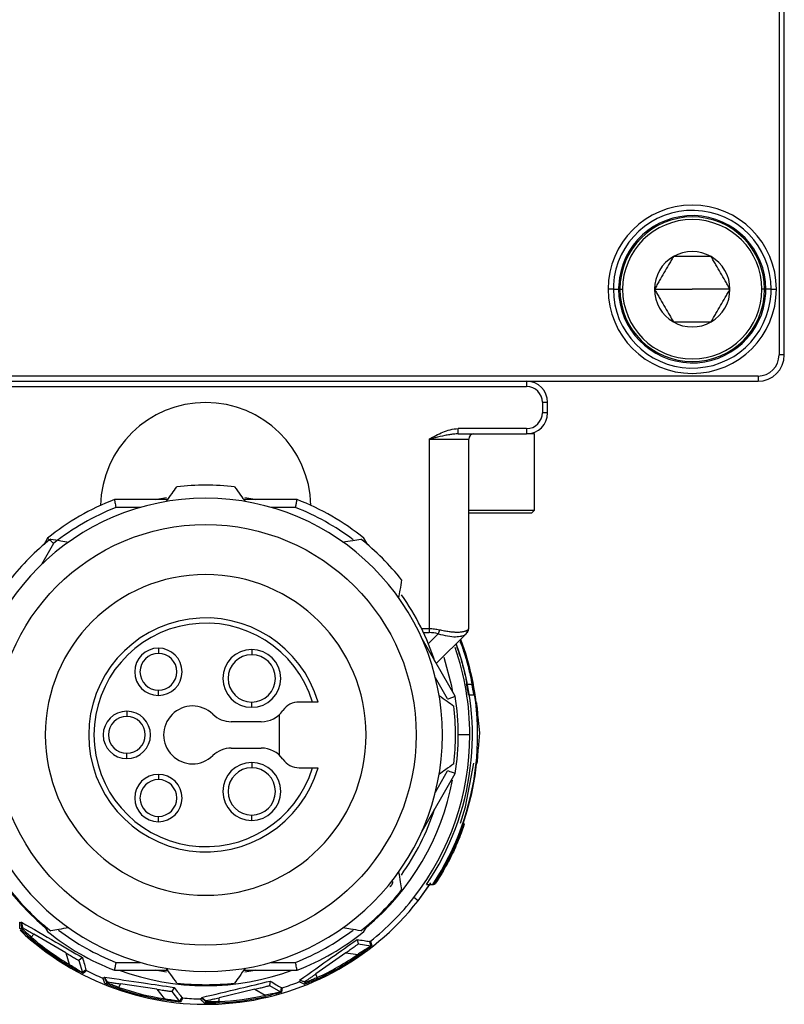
# Model space of a CAD drawing. Header units: millimetres. Extents: x -417 to 2302, y 446 to 879.
# Tile 21 of 31: x 1067 to 1096, y 624 to 661. Entities that reach past the tile are written whole.
import ezdxf

# ---------------------------------------------------------------- set-up
doc = ezdxf.new("R2010")
doc.units = ezdxf.units.MM

# ---------------------------------------------------------------- blocks, each defined once
blk = doc.blocks.new('Drawing View5')
at = {"color": 7, "linetype": 'Continuous', "lineweight": 25}
for p, q in [((13.726, 59.758), (13.726, 20.758)), ((13.926, 20.758), (13.926, 59.758)), ((7.426, 23.258), (7.226, 23.258)), ((7.426, 23.258), (7.626, 23.258)), ((7.676, 23.258), (7.776, 23.258)), ((8.991, 23.258), (10.426, 23.258)), ((11.861, 23.258), (10.426, 23.258)), ((13.176, 23.258), (13.076, 23.258)), ((13.426, 23.258), (13.226, 23.258)), ((13.426, 23.258), (13.626, 23.258)), ((13.926, 20.758), (13.726, 20.758)), ((12.926, 19.958), (-29.074, 19.958)), ((12.926, 19.958), (12.926, 19.758)), ((-29.074, 19.758), (12.926, 19.758)), ((-20.274, 19.558), (4.126, 19.558)), ((4.126, 19.758), (4.126, 19.558)), ((4.726, 18.958), (4.726, 18.558)), ((4.726, 18.958), (4.926, 18.958)), ((4.926, 18.558), (4.926, 18.958)), ((4.926, 18.558), (4.726, 18.558)), ((4.126, 17.958), (1.522, 17.958)), ((1.522, 17.758), (1.522, 17.958)), ((1.522, 17.758), (4.126, 17.758)), ((4.126, 17.958), (4.126, 17.758)), ((4.426, 17.758), (4.126, 17.758)), ((4.426, 14.858), (4.426, 17.758)), ((0.426, 17.558), (1.926, 17.558)), ((0.426, 17.558), (0.426, 10.341)), ((1.926, 10.341), (1.926, 17.558)), ((-9.52, 15.258), (-11.546, 15.258)), ((-4.601, 15.258), (-6.628, 15.258)), ((-10.559, 14.958), (-11.49, 14.958)), ((-4.658, 14.958), (-5.588, 14.958)), ((1.926, 14.858), (4.426, 14.858)), ((1.926, 14.758), (4.326, 14.758)), ((4.426, 14.858), (4.326, 14.758)), ((-13.857, 13.591), (-14.322, 12.785)), ((-14.089, 13.79), (-14.232, 13.542)), ((-1.916, 13.542), (-2.059, 13.79)), ((0.426, 10.341), (0.14, 10.341)), ((0.207, 10.199), (0.426, 10.199)), ((0.391, 9.783), (0.763, 10.155)), ((0.426, 10.341), (0.426, 10.199)), ((1.823, 10.155), (0.693, 9.024)), ((1.823, 10.155), (1.847, 10.184)), ((1.846, 10.184), (1.883, 10.221)), ((1.893, 10.231), (1.911, 10.294)), ((1.413, 7.776), (0.151, 9.962)), ((1.587, 9.833), (1.615, 9.833)), ((-9.874, 9.608), (-9.874, 9.408)), ((-6.324, 9.558), (-6.324, 9.358)), ((1.125, 7.675), (0.66, 8.48)), ((-9.874, 7.808), (-9.874, 8.008)), ((1.846, 8.233), (2.05, 8.233)), ((2.05, 8.233), (2.055, 8.233)), ((-6.324, 7.358), (-6.324, 7.558)), ((-4.012, 7.558), (-4.524, 7.558)), ((1.916, 7.833), (2.118, 7.833)), ((2.118, 7.833), (2.123, 7.833)), ((2.21, 7.533), (2.231, 7.533)), ((-11.074, 7.208), (-11.074, 7.008)), ((-5.96, 6.808), (-7.104, 6.808)), ((-5.274, 5.535), (-5.274, 7.08)), ((2.261, 6.983), (2.282, 6.983)), ((2.279, 6.983), (2.332, 6.383)), ((2.332, 6.383), (2.288, 5.783)), ((1.969, 6.308), (1.526, 6.308)), ((-7.104, 5.808), (-5.96, 5.808)), ((2.291, 5.783), (2.27, 5.783)), ((-11.074, 5.408), (-11.074, 5.608)), ((-6.324, 5.258), (-6.324, 5.058)), ((-4.524, 5.058), (-4.012, 5.058)), ((0.66, 4.135), (1.125, 4.941)), ((2.227, 5.233), (2.248, 5.233)), ((-9.874, 4.808), (-9.874, 4.608)), ((0.151, 2.653), (1.413, 4.84)), ((-9.874, 3.008), (-9.874, 3.208)), ((-6.324, 3.058), (-6.324, 3.258)), ((1.715, 2.923), (1.729, 2.923)), ((1.755, 2.923), (1.729, 2.923)), ((1.608, 2.523), (1.6, 2.523)), ((0.878, 1.023), (0.869, 1.023)), ((0, 0), (0.488, 0.681)), ((0, 0), (0.45, 0.623)), ((0.323, 0.623), (0.564, 0.623)), ((0.584, 0.623), (0.564, 0.623)), ((0.584, 0.623), (0.6, 0.623)), ((0, 0), (-0.16, 0.125)), ((-15.073, -0.815), (-15.076, -0.818)), ((-15.073, -0.815), (-15.045, -1.011)), ((-15.072, -1.039), (-15.045, -1.011)), ((-14.232, -0.926), (-14.089, -1.174)), ((-2.059, -1.174), (-1.916, -0.926)), ((-14.707, -1.381), (-14.607, -1.275)), ((-13.395, -1.982), (-14.607, -1.275)), ((-2.318, -1.473), (-2.278, -1.641)), ((-2.278, -1.641), (-1.799, -1.712)), ((-13.395, -1.982), (-13.27, -2.417)), ((-12.76, -2.16), (-12.897, -2.267)), ((-2.744, -1.976), (-3.89, -2.785)), ((-2.744, -1.976), (-2.296, -2.043)), ((-2.267, -2.084), (-2.296, -2.043)), ((-13.295, -2.46), (-13.27, -2.417)), ((-12.897, -2.267), (-12.762, -2.731)), ((-11.49, -2.342), (-10.559, -2.342)), ((-5.588, -2.342), (-4.658, -2.342)), ((-11.924, -2.906), (-11.926, -2.91)), ((-11.924, -2.906), (-11.826, -3.078)), ((-11.546, -2.642), (-9.52, -2.642)), ((-6.628, -2.642), (-4.601, -2.642)), ((-3.835, -2.92), (-3.89, -2.785)), ((-11.84, -3.114), (-11.826, -3.078)), ((-11.374, -3.295), (-11.32, -3.16)), ((-9.933, -3.366), (-11.32, -3.16)), ((-9.933, -3.366), (-9.655, -3.723)), ((-9.277, -3.296), (-9.364, -3.445)), ((-6.205, -3.364), (-7.569, -3.688)), ((-6.205, -3.364), (-5.813, -3.592)), ((-5.622, -3.055), (-5.647, -3.226)), ((-5.647, -3.226), (-5.229, -3.469)), ((-4.502, -3.018), (-4.5, -3.022)), ((-4.502, -3.018), (-4.312, -3.074)), ((-4.297, -3.11), (-4.312, -3.074)), ((-9.662, -3.772), (-9.655, -3.723)), ((-9.364, -3.445), (-9.067, -3.826)), ((-8.224, -3.678), (-8.224, -3.682)), ((-8.224, -3.678), (-8.068, -3.8)), ((-7.568, -3.834), (-7.569, -3.688)), ((-5.802, -3.641), (-5.813, -3.592)), ((-8.068, -3.839), (-8.068, -3.8))]:
    blk.add_line(p, q, dxfattribs=at)
at = {"color": 7, "linetype": 'Continuous', "lineweight": 25, "flags": 128}
for points in [[(-9.976, 15.258), (-9.859, 15.282), (-9.565, 15.336)], [(-6.582, 15.335), (-6.289, 15.282), (-6.171, 15.258)], [(1.323, 7.932), (1.279, 8.168), (0.997, 9.251)], [(1.608, 2.956), (1.799, 3.57), (2.115, 5.233)], [(-15.143, -1.041), (-15.146, -0.918), (-15.148, -0.82)], [(-15.072, -1.039), (-15.074, -0.916), (-15.076, -0.818)], [(-1.843, -1.547), (-1.819, -1.636), (-1.799, -1.712)], [(-1.804, -1.537), (-1.781, -1.626), (-1.761, -1.702)], [(-12.631, -2.623), (-12.702, -2.682), (-12.762, -2.731)], [(-12.606, -2.654), (-12.676, -2.712), (-12.737, -2.762)], [(-11.905, -3.142), (-11.953, -3.029), (-11.992, -2.939)], [(-11.84, -3.114), (-11.888, -3.001), (-11.926, -2.91)], [(-9.566, -2.72), (-9.859, -2.666), (-9.976, -2.642)], [(-6.171, -2.642), (-6.289, -2.666), (-6.583, -2.72)], [(-5.209, -3.301), (-5.22, -3.392), (-5.229, -3.469)], [(-5.169, -3.305), (-5.18, -3.396), (-5.19, -3.474)], [(-4.325, -3.175), (-4.438, -3.127), (-4.528, -3.088)], [(-4.297, -3.11), (-4.41, -3.061), (-4.5, -3.022)], [(-8.985, -3.677), (-9.029, -3.758), (-9.067, -3.826)], [(-8.95, -3.696), (-8.994, -3.777), (-9.032, -3.845)], [(-8.118, -3.889), (-8.205, -3.802), (-8.274, -3.733)], [(-8.068, -3.839), (-8.155, -3.752), (-8.224, -3.682)]]:
    blk.add_lwpolyline(points, dxfattribs=at)
at = {"color": 7, "linetype": 'Continuous', "lineweight": 25}
blk.add_circle((-8.074, 6.308), 8, dxfattribs=at)
for centre, radius, start, end in [((10.426, 23.258), 3.2, 0, 180), ((10.426, 23.258), 3, 360, 176.716), ((10.426, 23.258), 2.8, 0, 176.716), ((10.426, 23.258), 2.75, 0, 180), ((10.426, 23.258), 2.65, 0, 180), ((10.426, 23.258), 1.435, 120, 180), ((10.426, 23.258), 1.435, 60, 120), ((10.426, 23.258), 1.435, 0, 60), ((10.426, 23.258), 3.2, 180, 0), ((10.426, 23.258), 3, 176.716, 180), ((10.426, 23.258), 3, 180, 356.716), ((10.426, 23.258), 2.8, 176.716, 180), ((10.426, 23.258), 2.8, 180, 356.716), ((10.426, 23.258), 2.75, 180, 0), ((10.426, 23.258), 2.65, 180, 0), ((10.426, 23.258), 1.435, 180, 240.0027), ((10.426, 23.258), 1.435, 300, 0), ((10.426, 23.258), 2.8, 356.716, 0), ((10.426, 23.258), 3, 356.716, 360), ((10.426, 23.258), 1.435, 240.0027, 300), ((12.926, 20.758), 0.8, 270, 0), ((12.926, 20.758), 1, 270, 0), ((4.126, 18.958), 0.8, 0, 90), ((4.126, 18.958), 0.6, 0, 90), ((-8.074, 14.949), 4, 90, 178.7683), ((-8.074, 14.949), 4, 1.2317, 90), ((4.126, 18.558), 0.6, 270, 0), ((4.126, 18.558), 0.8, 270, 360), ((2.126, 17.558), 0.2, 90, 180), ((-8.074, 6.308), 9.5, 83.3566, 96.6434), ((-8.074, 6.308), 9, 90, 270), ((-8.074, 6.308), 9.6, 111.2051, 128.7949), ((-8.074, 6.308), 9, 270, 90), ((-8.074, 6.308), 9.6, 51.2051, 68.7949), ((-8.074, 6.308), 9.3, 111.5484, 128.4516), ((-8.074, 6.308), 9.3, 52.9642, 68.4517), ((-8.074, 6.308), 9.5, 128.3566, 141.6434), ((-8.074, 6.308), 9.5, 38.3566, 51.6434), ((-8.074, 6.308), 6.1, 90, 270), ((-8.074, 6.308), 6.1, 270, 90), ((-8.074, 6.308), 9.15, 17.7247, 35.6143), ((-8.074, 6.308), 4.45, 16.3139, 343.6861), ((-8.074, 6.308), 4.25, 17.1046, 342.8954), ((1.726, 10.341), 0.2, 315, 326.8232), ((-8.074, 6.308), 10.14, 325.9029, 19.8287), ((-8.074, 6.308), 10.34, 326.6499, 20.4372), ((-8.074, 6.308), 10.357, 3.7394, 20.5103), ((-9.874, 8.708), 0.9, 90, 270), ((-9.874, 8.708), 0.7, 90, 270), ((-9.874, 8.708), 0.9, 270, 90), ((-9.874, 8.708), 0.7, 270, 90), ((-6.324, 8.458), 1.1, 90, 270), ((-6.324, 8.458), 1.1, 270, 90), ((-8.074, 6.308), 10.043, 360, 19.3009), ((-6.324, 8.458), 0.9, 90, 270), ((-6.324, 8.458), 0.9, 270, 90), ((-8.074, 6.308), 10.105, 8.6824, 10.9844), ((-8.074, 6.308), 10.305, 8.5127, 10.7686), ((-4.524, 6.808), 0.75, 90, 145.1501), ((-8.074, 6.308), 9.6, 351.2051, 8.7949), ((-8.074, 6.308), 10.378, 3.7319, 6.7816), ((-11.074, 6.308), 0.9, 90, 270), ((-11.074, 6.308), 0.9, 270, 90), ((-8.574, 6.308), 1.1, 45.5847, 314.4153), ((-5.96, 7.808), 1, 270, 325.1501), ((-8.074, 6.308), 9.5, 353.3566, 6.6434), ((-11.074, 6.308), 0.7, 90, 270), ((-11.074, 6.308), 0.7, 270, 90), ((-7.104, 7.808), 1, 225.5847, 270), ((-8.074, 6.308), 10.043, 322, 360), ((-7.104, 4.808), 1, 90, 134.4153), ((-5.96, 4.808), 1, 34.8499, 90), ((-8.074, 6.308), 10.357, 326.7109, 357.097), ((-8.074, 6.308), 10.378, 354.0569, 357.1028), ((-6.324, 4.158), 1.1, 90, 270), ((-6.324, 4.158), 1.1, 270, 90), ((-4.524, 5.808), 0.75, 214.8499, 270), ((-6.324, 4.158), 0.9, 90, 270), ((-6.324, 4.158), 0.9, 270, 90), ((-8.074, 6.308), 9.536, 189.8042, 230.1958), ((-9.874, 3.908), 0.9, 90, 270), ((-9.874, 3.908), 0.7, 90, 270), ((-9.874, 3.908), 0.9, 270, 90), ((-9.874, 3.908), 0.7, 270, 90), ((-8.074, 6.308), 9.536, 309.8042, 349.6149), ((-8.074, 6.308), 9.15, 324.3802, 342.0015), ((-8.074, 6.308), 10.371, 326.7616, 340.9526), ((-8.074, 6.308), 10.388, 329.4205, 338.6336), ((-8.074, 6.308), 9.5, 218.3566, 231.6434), ((-8.074, 6.308), 9.5, 308.3566, 321.6434), ((-8.074, 6.308), 10.246, 226.4594, 322), ((-8.074, 6.308), 10.043, 308.6295, 322), ((-8.074, 6.308), 9.3, 232.9642, 248.4509), ((-8.074, 6.308), 9.3, 291.5484, 307.0358), ((-8.074, 6.308), 10.205, 229.2168, 239.2254), ((-8.074, 6.308), 10.155, 229.2168, 239.2254), ((-8.074, 6.308), 9.6, 231.2051, 248.7949), ((-8.074, 6.308), 9.6, 291.2051, 308.7949), ((-1.792, -1.662), 0.05, 261.6067, 308.2487), ((-8.074, 6.308), 10.155, 294.6714, 304.68), ((-8.074, 6.308), 10.205, 294.6714, 304.68), ((-12.714, -2.717), 0.05, 196.1497, 242.7905), ((-8.074, 6.308), 10.043, 243.1749, 247.0381), ((-8.074, 6.308), 9.536, 249.8042, 290.1958), ((-8.074, 6.308), 10.205, 251.035, 261.0436), ((-8.074, 6.308), 10.155, 251.035, 261.0436), ((-8.074, 6.308), 9.5, 263.3566, 276.6434), ((-8.074, 6.308), 10.043, 286.8113, 290.6745), ((-8.074, 6.308), 10.043, 264.9931, 268.8563), ((-8.074, 6.308), 10.155, 272.8532, 282.8618), ((-8.074, 6.308), 10.205, 272.8532, 282.8618), ((-5.204, -3.426), 0.05, 239.783, 286.4224), ((-9.027, -3.796), 0.05, 217.9649, 264.6042)]:
    blk.add_arc(centre, radius, start, end, dxfattribs=at)
for points, knots in [([(9.709, 24.501), (9.678, 24.447), (9.617, 24.342), (9.498, 24.136), (9.35, 23.879), (9.202, 23.623), (9.083, 23.416), (9.022, 23.312), (8.991, 23.258)], [0, 0, 0, 0, 0.132945, 0.257287, 0.499981, 0.7427, 0.86683, 1, 1, 1, 1]), ([(11.144, 24.501), (11.081, 24.501), (10.961, 24.501), (10.722, 24.501), (10.426, 24.501), (10.13, 24.501), (9.892, 24.501), (9.771, 24.501), (9.709, 24.501)], [0, 0, 0, 0, 0.132945, 0.257287, 0.499981, 0.7427, 0.86683, 1, 1, 1, 1]), ([(11.861, 23.258), (11.83, 23.312), (11.77, 23.416), (11.651, 23.623), (11.502, 23.879), (11.354, 24.136), (11.235, 24.342), (11.175, 24.447), (11.144, 24.501)], [0, 0, 0, 0, 0.132945, 0.257287, 0.499981, 0.7427, 0.86683, 1, 1, 1, 1]), ([(8.991, 23.258), (9.022, 23.204), (9.083, 23.1), (9.202, 22.893), (9.35, 22.636), (9.498, 22.38), (9.617, 22.174), (9.678, 22.069), (9.709, 22.015)], [0, 0, 0, 0, 0.132978, 0.257333, 0.500022, 0.742736, 0.866877, 1, 1, 1, 1]), ([(11.144, 22.015), (11.175, 22.069), (11.235, 22.173), (11.354, 22.38), (11.502, 22.637), (11.651, 22.893), (11.77, 23.1), (11.83, 23.204), (11.861, 23.258)], [0, 0, 0, 0, 0.132945, 0.257287, 0.499981, 0.7427, 0.86683, 1, 1, 1, 1]), ([(9.709, 22.015), (9.771, 22.015), (9.892, 22.015), (10.13, 22.015), (10.426, 22.015), (10.722, 22.015), (10.961, 22.015), (11.081, 22.015), (11.144, 22.015)], [0, 0, 0, 0, 0.133001, 0.257323, 0.500022, 0.742747, 0.866855, 1, 1, 1, 1]), ([(0.426, 17.558), (0.594, 17.651), (0.846, 17.792), (1.218, 17.926), (1.419, 17.958), (1.522, 17.958)], [0, 0, 0, 0, 0.5, 0.75, 1, 1, 1, 1]), ([(1.522, 17.758), (1.496, 17.757), (1.436, 17.756), (1.327, 17.746), (1.186, 17.726), (0.958, 17.683), (0.7, 17.624), (0.502, 17.576), (0.426, 17.558)], [0, 0, 0, 0, 0.069512, 0.168234, 0.298086, 0.460897, 0.795818, 1, 1, 1, 1]), ([(-9.574, 15.182), (-9.5, 15.286), (-9.365, 15.474), (-9.233, 15.66), (-9.173, 15.744)], [0, 0, 0, 0, 0.550382, 1, 1, 1, 1]), ([(-6.975, 15.744), (-6.899, 15.638), (-6.766, 15.452), (-6.632, 15.263), (-6.574, 15.182)], [0, 0, 0, 0, 0.569381, 1, 1, 1, 1]), ([(-11.546, 15.258), (-11.545, 15.252), (-11.543, 15.241), (-11.528, 15.159), (-11.509, 15.061), (-11.496, 14.992), (-11.49, 14.958)], [0, 0, 0, 0, 0.2798501, 0.5594639, 0.7798846, 1, 1, 1, 1]), ([(-4.658, 14.958), (-4.654, 14.98), (-4.646, 15.022), (-4.632, 15.095), (-4.62, 15.159), (-4.611, 15.208), (-4.604, 15.247), (-4.602, 15.254), (-4.601, 15.258)], [0, 0, 0, 0, 0.14078, 0.269839, 0.492023, 0.624524, 0.753466, 1, 1, 1, 1]), ([(-13.857, 13.591), (-13.874, 13.606), (-13.906, 13.634), (-13.963, 13.682), (-14.012, 13.725), (-14.05, 13.757), (-14.08, 13.783), (-14.085, 13.787), (-14.089, 13.79)], [0, 0, 0, 0, 0.140692, 0.269722, 0.492021, 0.624524, 0.753466, 1, 1, 1, 1]), ([(-13.969, 13.757), (-13.841, 13.736), (-13.615, 13.698), (-13.386, 13.66), (-13.288, 13.644)], [0, 0, 0, 0, 0.569381, 1, 1, 1, 1]), ([(-2.859, 13.644), (-2.734, 13.665), (-2.505, 13.703), (-2.28, 13.741), (-2.179, 13.757)], [0, 0, 0, 0, 0.550382, 1, 1, 1, 1]), ([(-0.624, 12.203), (-0.646, 12.075), (-0.683, 11.849), (-0.722, 11.621), (-0.738, 11.522)], [0, 0, 0, 0, 0.569381, 1, 1, 1, 1]), ([(0.814, 10.296), (0.783, 10.303), (0.719, 10.317), (0.622, 10.33), (0.524, 10.339), (0.459, 10.34), (0.426, 10.341)], [0, 0, 0, 0, 0.25387, 0.504654, 0.753106, 1, 1, 1, 1]), ([(0.763, 10.155), (0.885, 10.123), (1.126, 10.061), (1.436, 10.032), (1.579, 10.057), (1.648, 10.069)], [0, 0, 0, 0, 0.350666, 0.686765, 1, 1, 1, 1]), ([(1.875, 10.296), (1.864, 10.288), (1.843, 10.272), (1.801, 10.252), (1.752, 10.235), (1.695, 10.222), (1.632, 10.213), (1.563, 10.208), (1.469, 10.205), (1.344, 10.21), (1.181, 10.227), (1.004, 10.255), (0.878, 10.283), (0.814, 10.296)], [0, 0, 0, 0, 0.0738346, 0.1467635, 0.2188536, 0.2901736, 0.360795, 0.4307911, 0.5002372, 0.6219624, 0.7455734, 0.8714622, 1, 1, 1, 1]), ([(1.648, 10.069), (1.654, 10.069), (1.743, 10.079), (1.784, 10.118), (1.823, 10.155)], [0, 0, 0, 0, 0.0659507, 1, 1, 1, 1]), ([(1.858, 10.189), (1.857, 10.188), (1.853, 10.184), (1.836, 10.167), (1.823, 10.155)], [0, 0, 0, 0, 0.273773, 1, 1, 1, 1]), ([(1.847, 10.184), (1.847, 10.185), (1.855, 10.195), (1.865, 10.22), (1.876, 10.257), (1.875, 10.283), (1.875, 10.296)], [0, 0, 0, 0, 0.005355, 0.341647, 0.675468, 1, 1, 1, 1]), ([(1.909, 10.264), (1.913, 10.277), (1.922, 10.304), (1.923, 10.331), (1.923, 10.345)], [0, 0, 0, 0, 0.5053281, 1, 1, 1, 1]), ([(1.432, 9.764), (1.45, 9.717), (1.489, 9.618), (1.569, 9.383), (1.632, 9.179), (1.693, 8.968), (1.757, 8.719), (1.815, 8.452), (1.842, 8.305), (1.852, 8.242), (1.851, 8.236), (1.851, 8.233)], [0, 0, 0, 0, 0.132498, 0.279612, 0.375987, 0.429609, 0.576442, 0.71937, 0.858695, 0.92913, 1, 1, 1, 1]), ([(1.609, 9.884), (1.654, 9.762), (1.744, 9.518), (1.887, 9.048), (2.003, 8.578), (2.08, 8.174), (2.113, 7.948), (2.124, 7.848), (2.123, 7.838), (2.123, 7.833)], [0, 0, 0, 0, 0.167555, 0.335918, 0.503632, 0.669604, 0.830087, 0.913914, 1, 1, 1, 1]), ([(2.055, 8.233), (2.055, 8.236), (2.055, 8.242), (2.046, 8.305), (2.021, 8.45), (1.973, 8.667), (1.925, 8.867), (1.886, 9.016), (1.84, 9.179), (1.779, 9.384), (1.7, 9.618), (1.645, 9.764), (1.62, 9.825), (1.617, 9.831), (1.615, 9.833)], [0, 0, 0, 0, 0.061699, 0.123056, 0.244514, 0.36355, 0.4286, 0.497241, 0.543742, 0.627458, 0.755593, 0.879691, 0.940781, 1, 1, 1, 1]), ([(-3.803, 7.558), (-3.806, 7.558), (-3.812, 7.558), (-3.86, 7.558), (-3.929, 7.558), (-3.984, 7.558), (-4.012, 7.558)], [0, 0, 0, 0, 0.241659, 0.48869, 0.741423, 1, 1, 1, 1]), ([(0.8, 7.808), (0.904, 7.734), (1.093, 7.599), (1.279, 7.467), (1.362, 7.407)], [0, 0, 0, 0, 0.550382, 1, 1, 1, 1]), ([(1.125, 7.675), (1.146, 7.682), (1.186, 7.696), (1.256, 7.721), (1.318, 7.742), (1.365, 7.759), (1.403, 7.772), (1.409, 7.774), (1.413, 7.776)], [0, 0, 0, 0, 0.140085, 0.268911, 0.492009, 0.62452, 0.753467, 1, 1, 1, 1]), ([(-4.012, 5.058), (-3.984, 5.058), (-3.929, 5.058), (-3.86, 5.058), (-3.822, 5.058), (-3.805, 5.058), (-3.804, 5.058), (-3.803, 5.058)], [0, 0, 0, 0, 0.258243, 0.51065, 0.757361, 0.878035, 1, 1, 1, 1]), ([(1.362, 5.209), (1.256, 5.133), (1.07, 5), (0.882, 4.866), (0.8, 4.808)], [0, 0, 0, 0, 0.569381, 1, 1, 1, 1]), ([(1.413, 4.84), (1.408, 4.842), (1.397, 4.846), (1.319, 4.873), (1.224, 4.907), (1.158, 4.93), (1.125, 4.941)], [0, 0, 0, 0, 0.27985, 0.559464, 0.779885, 1, 1, 1, 1]), ([(1.755, 2.923), (1.755, 2.919), (1.754, 2.91), (1.732, 2.838), (1.695, 2.726), (1.624, 2.526), (1.494, 2.196), (1.291, 1.749), (1.065, 1.314), (0.848, 0.946), (0.708, 0.731), (0.642, 0.637), (0.634, 0.628), (0.63, 0.623)], [0, 0, 0, 0, 0.060783, 0.121693, 0.183025, 0.24507, 0.369378, 0.498029, 0.628174, 0.755332, 0.877561, 0.940174, 1, 1, 1, 1]), ([(0.878, 1.023), (0.88, 1.026), (0.885, 1.031), (0.921, 1.087), (1.002, 1.221), (1.136, 1.462), (1.286, 1.756), (1.426, 2.058), (1.517, 2.275), (1.566, 2.403), (1.592, 2.471), (1.607, 2.515), (1.608, 2.521), (1.608, 2.523)], [0, 0, 0, 0, 0.056763, 0.115653, 0.235247, 0.363003, 0.498088, 0.633648, 0.761243, 0.822647, 0.882698, 0.941707, 1, 1, 1, 1]), ([(-0.738, 1.094), (-0.717, 0.968), (-0.679, 0.74), (-0.641, 0.514), (-0.624, 0.413)], [0, 0, 0, 0, 0.550382, 1, 1, 1, 1]), ([(-1.071, 0.537), (-1.065, 0.541), (-1.051, 0.55), (-1.028, 0.57), (-1.006, 0.596), (-0.987, 0.624), (-0.973, 0.654), (-0.96, 0.692), (-0.959, 0.717), (-0.958, 0.733)], [0, 0, 0, 0, 0.091717, 0.221492, 0.346574, 0.475508, 0.605968, 0.745453, 1, 1, 1, 1]), ([(-15.076, -0.818), (-15.081, -0.823), (-15.091, -0.832), (-15.108, -0.835), (-15.122, -0.834), (-15.131, -0.832), (-15.14, -0.827), (-15.145, -0.823), (-15.148, -0.82)], [0, 0, 0, 0, 0.2846346, 0.5475162, 0.6723146, 0.7850457, 0.891881, 1, 1, 1, 1]), ([(-15.143, -1.041), (-15.14, -1.043), (-15.135, -1.048), (-15.123, -1.054), (-15.107, -1.056), (-15.091, -1.053), (-15.079, -1.047), (-15.074, -1.042), (-15.072, -1.039)], [0, 0, 0, 0, 0.132833, 0.261936, 0.499182, 0.737533, 0.866999, 1, 1, 1, 1]), ([(-15.082, -1.105), (-15.096, -1.091), (-15.135, -1.052), (-15.14, -1.045), (-15.143, -1.041)], [0, 0, 0, 0, 0.362516, 1, 1, 1, 1]), ([(-14.739, -1.419), (-14.799, -1.366), (-14.918, -1.262), (-15.037, -1.149), (-15.073, -1.114), (-15.082, -1.105)], [0, 0, 0, 0, 0.4269147, 0.8538997, 1, 1, 1, 1]), ([(-15.073, -0.815), (-14.641, -1.066), (-13.876, -1.51), (-13.099, -1.963), (-12.76, -2.16)], [0, 0, 0, 0, 0.564908, 1, 1, 1, 1]), ([(-14.707, -1.381), (-14.754, -1.34), (-14.827, -1.277), (-14.912, -1.198), (-14.959, -1.154), (-14.997, -1.117), (-15.03, -1.084), (-15.064, -1.05), (-15.069, -1.043), (-15.072, -1.039)], [0, 0, 0, 0, 0.2410313, 0.3685383, 0.5003771, 0.5628488, 0.6670232, 0.8127913, 1, 1, 1, 1]), ([(-15.045, -1.011), (-15.043, -1.013), (-15.039, -1.016), (-15.001, -1.041), (-14.922, -1.089), (-14.808, -1.157), (-14.699, -1.221), (-14.638, -1.257), (-14.607, -1.275)], [0, 0, 0, 0, 0.134703, 0.268988, 0.49819, 0.728721, 0.86271, 1, 1, 1, 1]), ([(-13.288, -1.028), (-13.414, -1.049), (-13.642, -1.087), (-13.868, -1.125), (-13.969, -1.142)], [0, 0, 0, 0, 0.550382, 1, 1, 1, 1]), ([(-2.179, -1.142), (-2.307, -1.12), (-2.533, -1.082), (-2.761, -1.044), (-2.859, -1.028)], [0, 0, 0, 0, 0.569381, 1, 1, 1, 1]), ([(-4.502, -3.018), (-4.094, -2.729), (-3.373, -2.217), (-2.637, -1.699), (-2.318, -1.473)], [0, 0, 0, 0, 0.564908, 1, 1, 1, 1]), ([(-2.318, -1.473), (-2.23, -1.487), (-2.071, -1.512), (-1.913, -1.536), (-1.843, -1.547)], [0, 0, 0, 0, 0.55354, 1, 1, 1, 1]), ([(-2.744, -1.976), (-2.687, -1.936), (-2.578, -1.859), (-2.45, -1.768), (-2.364, -1.706), (-2.314, -1.67), (-2.283, -1.646), (-2.279, -1.643), (-2.278, -1.641)], [0, 0, 0, 0, 0.270481, 0.522037, 0.657655, 0.777326, 0.888416, 1, 1, 1, 1]), ([(-1.799, -1.712), (-1.801, -1.714), (-1.805, -1.718), (-1.841, -1.744), (-1.899, -1.785), (-1.999, -1.854), (-2.135, -1.944), (-2.246, -2.012), (-2.296, -2.043)], [0, 0, 0, 0, 0.109271, 0.224762, 0.355228, 0.50395, 0.777227, 1, 1, 1, 1]), ([(-1.761, -1.702), (-1.763, -1.704), (-1.767, -1.708), (-1.803, -1.739), (-1.862, -1.786), (-1.964, -1.865), (-2.103, -1.969), (-2.217, -2.048), (-2.267, -2.084)], [0, 0, 0, 0, 0.111247, 0.231891, 0.367286, 0.512616, 0.782169, 1, 1, 1, 1]), ([(-1.804, -1.537), (-1.807, -1.539), (-1.813, -1.543), (-1.823, -1.547), (-1.833, -1.549), (-1.84, -1.548), (-1.843, -1.547)], [0, 0, 0, 0, 0.238935, 0.474454, 0.723349, 1, 1, 1, 1]), ([(-13.395, -1.982), (-13.335, -2.017), (-13.22, -2.084), (-13.083, -2.163), (-12.992, -2.215), (-12.938, -2.245), (-12.903, -2.264), (-12.899, -2.266), (-12.897, -2.267)], [0, 0, 0, 0, 0.270481, 0.522037, 0.657655, 0.777326, 0.888416, 1, 1, 1, 1]), ([(-12.76, -2.16), (-12.736, -2.246), (-12.693, -2.401), (-12.65, -2.554), (-12.631, -2.623)], [0, 0, 0, 0, 0.55354, 1, 1, 1, 1]), ([(-12.737, -2.762), (-12.742, -2.76), (-12.752, -2.756), (-12.826, -2.72), (-12.949, -2.656), (-13.113, -2.566), (-13.236, -2.495), (-13.295, -2.46)], [0, 0, 0, 0, 0.145971, 0.310202, 0.501195, 0.757258, 1, 1, 1, 1]), ([(-12.762, -2.731), (-12.764, -2.731), (-12.768, -2.729), (-12.798, -2.712), (-12.845, -2.686), (-12.936, -2.632), (-13.082, -2.541), (-13.207, -2.458), (-13.27, -2.417)], [0, 0, 0, 0, 0.095927, 0.197212, 0.307136, 0.428277, 0.715782, 1, 1, 1, 1]), ([(-11.49, -2.342), (-11.494, -2.364), (-11.502, -2.405), (-11.515, -2.478), (-11.528, -2.543), (-11.537, -2.592), (-11.544, -2.631), (-11.545, -2.638), (-11.546, -2.642)], [0, 0, 0, 0, 0.1391969, 0.2677261, 0.4919907, 0.6245149, 0.7534689, 1, 1, 1, 1]), ([(-9.173, -3.128), (-9.248, -3.022), (-9.381, -2.836), (-9.516, -2.647), (-9.574, -2.566)], [0, 0, 0, 0, 0.569381, 1, 1, 1, 1]), ([(-6.574, -2.566), (-6.648, -2.67), (-6.782, -2.858), (-6.915, -3.045), (-6.975, -3.128)], [0, 0, 0, 0, 0.550382, 1, 1, 1, 1]), ([(-4.601, -2.642), (-4.602, -2.636), (-4.605, -2.625), (-4.62, -2.543), (-4.638, -2.445), (-4.652, -2.376), (-4.658, -2.342)], [0, 0, 0, 0, 0.27985, 0.559464, 0.779885, 1, 1, 1, 1]), ([(-12.606, -2.654), (-12.609, -2.652), (-12.615, -2.649), (-12.622, -2.641), (-12.628, -2.633), (-12.63, -2.626), (-12.631, -2.623)], [0, 0, 0, 0, 0.238935, 0.474454, 0.723349, 1, 1, 1, 1]), ([(-11.926, -2.91), (-11.929, -2.917), (-11.935, -2.928), (-11.949, -2.938), (-11.962, -2.942), (-11.972, -2.943), (-11.982, -2.942), (-11.988, -2.94), (-11.992, -2.939)], [0, 0, 0, 0, 0.284635, 0.547516, 0.672315, 0.785046, 0.891881, 1, 1, 1, 1]), ([(-11.924, -2.906), (-11.43, -2.979), (-10.554, -3.106), (-9.665, -3.238), (-9.277, -3.296)], [0, 0, 0, 0, 0.564908, 1, 1, 1, 1]), ([(-4.312, -3.074), (-4.31, -3.073), (-4.305, -3.071), (-4.267, -3.046), (-4.19, -2.994), (-4.081, -2.918), (-3.977, -2.846), (-3.919, -2.805), (-3.89, -2.785)], [0, 0, 0, 0, 0.1347029, 0.2689881, 0.4981896, 0.7287211, 0.8627104, 1, 1, 1, 1]), ([(-3.835, -2.92), (-3.892, -2.946), (-3.98, -2.985), (-4.086, -3.03), (-4.147, -3.055), (-4.196, -3.074), (-4.239, -3.09), (-4.285, -3.107), (-4.293, -3.109), (-4.297, -3.11)], [0, 0, 0, 0, 0.241031, 0.368538, 0.500377, 0.562849, 0.667023, 0.812791, 1, 1, 1, 1]), ([(-3.814, -2.965), (-3.887, -2.998), (-4.032, -3.063), (-4.183, -3.124), (-4.23, -3.141), (-4.242, -3.146)], [0, 0, 0, 0, 0.426915, 0.8539, 1, 1, 1, 1]), ([(-11.905, -3.142), (-11.902, -3.143), (-11.895, -3.145), (-11.882, -3.146), (-11.866, -3.143), (-11.853, -3.134), (-11.844, -3.123), (-11.841, -3.117), (-11.84, -3.114)], [0, 0, 0, 0, 0.1328329, 0.2619355, 0.4991818, 0.7375331, 0.8669989, 1, 1, 1, 1]), ([(-11.825, -3.178), (-11.843, -3.17), (-11.894, -3.149), (-11.901, -3.145), (-11.905, -3.142)], [0, 0, 0, 0, 0.362516, 1, 1, 1, 1]), ([(-11.374, -3.295), (-11.433, -3.275), (-11.524, -3.243), (-11.632, -3.202), (-11.693, -3.178), (-11.741, -3.158), (-11.784, -3.14), (-11.828, -3.121), (-11.836, -3.117), (-11.84, -3.114)], [0, 0, 0, 0, 0.241031, 0.368538, 0.500377, 0.562849, 0.667023, 0.812791, 1, 1, 1, 1]), ([(-11.826, -3.078), (-11.823, -3.079), (-11.818, -3.081), (-11.774, -3.089), (-11.682, -3.104), (-11.551, -3.125), (-11.426, -3.144), (-11.356, -3.155), (-11.32, -3.16)], [0, 0, 0, 0, 0.134703, 0.268988, 0.49819, 0.728721, 0.86271, 1, 1, 1, 1]), ([(-11.39, -3.343), (-11.465, -3.316), (-11.615, -3.263), (-11.767, -3.203), (-11.813, -3.183), (-11.825, -3.178)], [0, 0, 0, 0, 0.426915, 0.8539, 1, 1, 1, 1]), ([(-9.933, -3.366), (-9.864, -3.376), (-9.732, -3.396), (-9.576, -3.418), (-9.472, -3.432), (-9.41, -3.44), (-9.372, -3.445), (-9.367, -3.445), (-9.364, -3.445)], [0, 0, 0, 0, 0.270481, 0.522037, 0.657655, 0.777326, 0.888416, 1, 1, 1, 1]), ([(-9.277, -3.296), (-9.223, -3.366), (-9.126, -3.494), (-9.029, -3.62), (-8.985, -3.677)], [0, 0, 0, 0, 0.55354, 1, 1, 1, 1]), ([(-8.224, -3.678), (-7.738, -3.561), (-6.878, -3.354), (-6.003, -3.146), (-5.622, -3.055)], [0, 0, 0, 0, 0.564908, 1, 1, 1, 1]), ([(-6.205, -3.364), (-6.137, -3.348), (-6.007, -3.317), (-5.854, -3.28), (-5.752, -3.254), (-5.692, -3.239), (-5.654, -3.229), (-5.649, -3.227), (-5.647, -3.226)], [0, 0, 0, 0, 0.270481, 0.522037, 0.657655, 0.777326, 0.888416, 1, 1, 1, 1]), ([(-5.622, -3.055), (-5.545, -3.1), (-5.407, -3.183), (-5.27, -3.264), (-5.209, -3.301)], [0, 0, 0, 0, 0.55354, 1, 1, 1, 1]), ([(-5.169, -3.305), (-5.173, -3.306), (-5.18, -3.308), (-5.19, -3.308), (-5.2, -3.305), (-5.206, -3.302), (-5.209, -3.301)], [0, 0, 0, 0, 0.238935, 0.474454, 0.723349, 1, 1, 1, 1]), ([(-4.5, -3.022), (-4.498, -3.028), (-4.494, -3.041), (-4.498, -3.058), (-4.505, -3.07), (-4.511, -3.078), (-4.519, -3.084), (-4.525, -3.087), (-4.528, -3.088)], [0, 0, 0, 0, 0.284635, 0.547516, 0.672315, 0.785046, 0.891881, 1, 1, 1, 1]), ([(-4.325, -3.175), (-4.322, -3.174), (-4.316, -3.171), (-4.306, -3.162), (-4.297, -3.149), (-4.293, -3.133), (-4.294, -3.12), (-4.296, -3.113), (-4.297, -3.11)], [0, 0, 0, 0, 0.132833, 0.261936, 0.499182, 0.737533, 0.866999, 1, 1, 1, 1]), ([(-4.242, -3.146), (-4.261, -3.153), (-4.312, -3.173), (-4.32, -3.174), (-4.325, -3.175)], [0, 0, 0, 0, 0.362516, 1, 1, 1, 1]), ([(-9.067, -3.826), (-9.069, -3.826), (-9.073, -3.826), (-9.103, -3.823), (-9.151, -3.816), (-9.245, -3.802), (-9.416, -3.773), (-9.57, -3.741), (-9.655, -3.723)], [0, 0, 0, 0, 0.090939, 0.186376, 0.289144, 0.401523, 0.670664, 1, 1, 1, 1]), ([(-8.95, -3.696), (-8.954, -3.696), (-8.961, -3.695), (-8.97, -3.691), (-8.979, -3.685), (-8.983, -3.68), (-8.985, -3.677)], [0, 0, 0, 0, 0.238935, 0.474454, 0.7233487, 1, 1, 1, 1]), ([(-8.224, -3.682), (-8.224, -3.689), (-8.225, -3.702), (-8.235, -3.716), (-8.246, -3.725), (-8.254, -3.729), (-8.264, -3.732), (-8.271, -3.733), (-8.274, -3.733)], [0, 0, 0, 0, 0.284635, 0.547516, 0.672315, 0.785046, 0.891881, 1, 1, 1, 1]), ([(-8.068, -3.8), (-8.066, -3.8), (-8.061, -3.8), (-8.016, -3.791), (-7.926, -3.771), (-7.796, -3.742), (-7.673, -3.713), (-7.604, -3.697), (-7.569, -3.688)], [0, 0, 0, 0, 0.1347029, 0.2689881, 0.4981896, 0.7287211, 0.8627104, 1, 1, 1, 1]), ([(-5.229, -3.469), (-5.231, -3.47), (-5.235, -3.472), (-5.264, -3.48), (-5.311, -3.491), (-5.404, -3.513), (-5.573, -3.549), (-5.728, -3.577), (-5.813, -3.592)], [0, 0, 0, 0, 0.090941, 0.18638, 0.289151, 0.401532, 0.670665, 1, 1, 1, 1]), ([(-5.19, -3.474), (-5.194, -3.476), (-5.203, -3.48), (-5.273, -3.502), (-5.394, -3.537), (-5.576, -3.587), (-5.723, -3.622), (-5.802, -3.641)], [0, 0, 0, 0, 0.138469, 0.292291, 0.469816, 0.713248, 1, 1, 1, 1]), ([(-9.032, -3.845), (-9.037, -3.845), (-9.046, -3.846), (-9.12, -3.84), (-9.245, -3.828), (-9.432, -3.807), (-9.582, -3.784), (-9.662, -3.772)], [0, 0, 0, 0, 0.138442, 0.292274, 0.469809, 0.713248, 1, 1, 1, 1]), ([(-8.118, -3.889), (-8.115, -3.889), (-8.108, -3.888), (-8.096, -3.884), (-8.082, -3.875), (-8.073, -3.862), (-8.069, -3.849), (-8.068, -3.842), (-8.068, -3.839)], [0, 0, 0, 0, 0.132833, 0.261936, 0.499182, 0.737533, 0.866999, 1, 1, 1, 1]), ([(-8.03, -3.893), (-8.05, -3.892), (-8.105, -3.891), (-8.113, -3.89), (-8.118, -3.889)], [0, 0, 0, 0, 0.362506, 1, 1, 1, 1]), ([(-7.568, -3.834), (-7.631, -3.837), (-7.727, -3.841), (-7.843, -3.843), (-7.908, -3.844), (-7.96, -3.843), (-8.007, -3.842), (-8.055, -3.841), (-8.064, -3.84), (-8.068, -3.839)], [0, 0, 0, 0, 0.241017, 0.368523, 0.500365, 0.562829, 0.667002, 0.812777, 1, 1, 1, 1]), ([(-7.566, -3.884), (-7.645, -3.887), (-7.804, -3.894), (-7.967, -3.894), (-8.018, -3.893), (-8.03, -3.893)], [0, 0, 0, 0, 0.426924, 0.853897, 1, 1, 1, 1])]:
    blk.add_open_spline(points, degree=3, knots=knots, dxfattribs=at)
for points in [[(0.763, 10.155), (0.655, 10.184), (0.541, 10.199), (0.426, 10.199)], [(0.814, 10.296), (0.802, 10.245), (0.781, 10.19), (0.763, 10.155)], [(1.875, 10.296), (1.909, 10.326), (1.926, 10.341), (1.926, 10.341)], [(-14.739, -1.419), (-14.739, -1.418), (-14.738, -1.417), (-14.73, -1.408), (-14.719, -1.396), (-14.711, -1.386), (-14.707, -1.381)], [(-3.814, -2.965), (-3.815, -2.964), (-3.815, -2.963), (-3.82, -2.952), (-3.827, -2.937), (-3.832, -2.926), (-3.835, -2.92)], [(-11.39, -3.343), (-11.39, -3.342), (-11.389, -3.34), (-11.386, -3.329), (-11.38, -3.314), (-11.376, -3.302), (-11.374, -3.295)], [(-7.566, -3.884), (-7.566, -3.883), (-7.566, -3.882), (-7.567, -3.87), (-7.567, -3.854), (-7.568, -3.841), (-7.568, -3.834)]]:
    blk.add_open_spline(points, degree=3, dxfattribs=at)

msp = doc.modelspace()

# ---------------------------------------------------------------- block references
at = {"color": 7, "linetype": 'Continuous', "lineweight": 25}
msp.add_blockref('Drawing View5', (1082.055, 627.674), dxfattribs=at)

doc.saveas('drawing.dxf')
